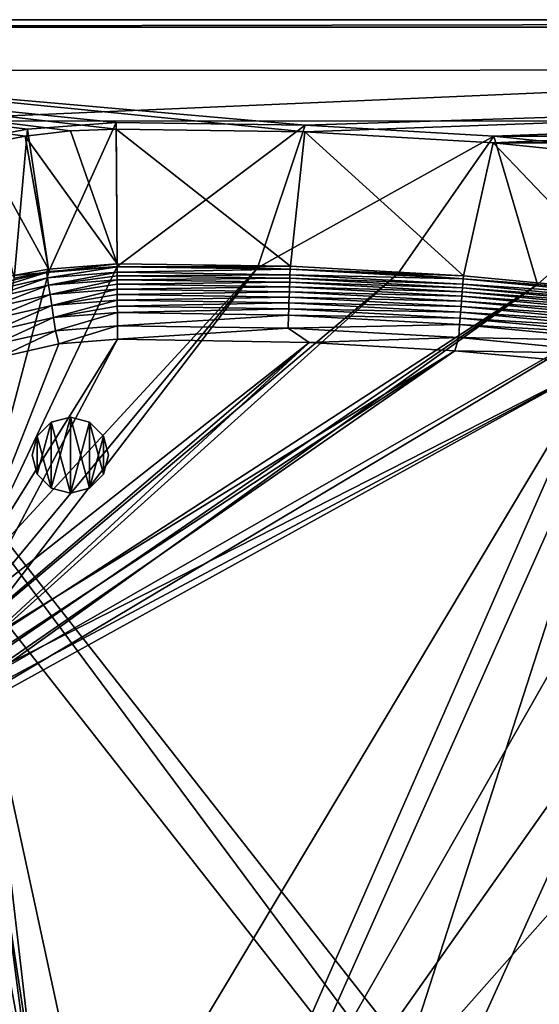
# Model space of a CAD drawing. Header units: metres. Extents: x -1651 to 0, y -1070 to 0.
# Tile 41 of 111: x -1321 to -1116, y -387 to 0. Entities that reach past the tile are written whole.
import ezdxf

# ---------------------------------------------------------------- set-up
doc = ezdxf.new("R2010")
doc.units = ezdxf.units.M

msp = doc.modelspace()

# ---------------------------------------------------------------- linework, layer by layer
at = {"layer": 'None'}
for points in [[(-1300.719116, -43.765892), (-1282.768555, -42.997688), (-1650, 0)], [(-1282.768555, -42.997688), (-1208.617432, -44.136024), (-1650, 0)], [(-1650, 0), (-1208.617432, -44.136024), (0, 0)], [(-1336.210449, -49.231426), (-1318.565063, -45.847534), (-1650, 0)], [(-1318.565063, -45.847534), (-1300.719116, -43.765892), (-1650, 0)], [(0, 0), (0, 0, -45), (-1650, 0)], [(0, 0, -45), (-1650, 0, -45), (-1650, 0)], [(-1650, 0, -45), (0, 0, -45), (-1647.142822, -3, -45)], [(0, 0, -45), (-3, -3, -45), (-1647.142822, -3, -45)], [(-1208.617432, -44.136024), (-1134.583252, -48.452602), (0, 0)], [(0, 0), (-1134.583252, -48.452602), (-423.802948, -47.347477)], [(-3, -3, -3), (-1208.450439, -41.532547, -3), (-1647.142822, -3, -3)], [(-1208.450439, -41.532547, -3), (-1282.784546, -40.389877, -3), (-1647.142822, -3, -3)], [(-1647.142822, -3, -3), (-1282.784546, -40.389877, -3), (-1317.602539, -43.064575, -3)], [(-1317.602539, -43.064575, -3), (-1335.225464, -46.334152, -3), (-1647.142822, -3, -3)], [(-1647.142822, -3, -3), (-1647.142822, -3, -45), (-3, -3, -3)], [(-1647.142822, -3, -45), (-3, -3, -45), (-3, -3, -3)], [(-1134.234009, -45.864342, -3), (-1208.450439, -41.532547, -3), (-3, -3, -3)], [(-422.772034, -44.999176, -3), (-1134.234009, -45.864342, -3), (-3, -3, -3)], [(-1317.602539, -43.064575, -3), (-1282.784546, -40.389877, -3), (-1309.293091, -99.089668, -406)], [(-1282.784546, -40.389877, -3), (-1282.439331, -97.026779, -406), (-1309.293091, -99.089668, -406)], [(-1282.784546, -40.389877, -3), (-1208.450439, -41.532547, -3), (-1282.439331, -97.026779, -406)], [(-1208.450439, -41.532547, -3), (-1227.175903, -97.601654, -406), (-1282.439331, -97.026779, -406)], [(-1208.450439, -41.532547, -3), (-1134.234009, -45.864342, -3), (-1227.175903, -97.601654, -406)], [(-1318.565063, -45.847534), (-1336.210449, -49.231426), (-1309.442993, -98.07914, -377.175201)], [(-1335.225464, -46.334152, -3), (-1317.602539, -43.064575, -3), (-1322.884888, -101.611359, -406)], [(-1317.602539, -43.064575, -3), (-1309.293091, -99.089668, -406), (-1322.884888, -101.611359, -406)], [(-1300.719116, -43.765892), (-1318.565063, -45.847534), (-1282.445557, -96.005219, -377.175201)], [(-1282.445557, -96.005219, -377.175201), (-1318.565063, -45.847534), (-1309.442993, -98.07914, -377.175201)], [(-1282.768555, -42.997688), (-1300.719116, -43.765892), (-1282.445557, -96.005219, -377.175201)], [(-1208.617432, -44.136024), (-1282.768555, -42.997688), (-1214.295288, -96.975586, -377.175201)], [(-1282.768555, -42.997688), (-1282.445557, -96.005219, -377.175201), (-1214.295288, -96.975586, -377.175201)], [(-1134.234009, -45.864342, -3), (-1172.095947, -99.991081, -406), (-1227.175903, -97.601654, -406)], [(-1208.617432, -44.136024), (-1214.295288, -96.975586, -377.175201), (-1146.240845, -100.715622, -377.175201)], [(-1134.583252, -48.452602), (-1208.617432, -44.136024), (-1146.240845, -100.715622, -377.175201)], [(-1172.095947, -99.991081, -406), (-1134.234009, -45.864342, -3), (-1117.12439, -104.191658, -406)], [(-422.772034, -44.999176, -3), (-452.166077, -47.425011, -3), (-1134.234009, -45.864342, -3)], [(-452.166077, -47.425011, -3), (-1060.271729, -53.377277, -3), (-1134.234009, -45.864342, -3)], [(-1134.234009, -45.864342, -3), (-1060.271729, -53.377277, -3), (-1117.12439, -104.191658, -406)], [(-1309.442993, -98.07914, -377.175201), (-1336.210449, -49.231426), (-1323.107544, -100.614326, -377.175201)], [(-1134.583252, -48.452602), (-1146.240845, -100.715622, -377.175201), (-1078.394653, -107.219131, -377.175201)], [(-1134.583252, -48.452602), (-447.228119, -49.1884), (-423.802948, -47.347477)], [(-1134.583252, -48.452602), (-1060.802246, -55.93948), (-447.228119, -49.1884)], [(-1060.802246, -55.93948), (-1134.583252, -48.452602), (-1078.394653, -107.219131, -377.175201)], [(-1117.12439, -104.191658, -406), (-1060.271729, -53.377277, -3), (-1072.084839, -108.994781, -406)], [(-1282.438232, -97.219513, -382.386566), (-1282.445557, -96.005219, -377.175201), (-1310.133911, -99.428307, -382.385681)], [(-1310.133911, -99.428307, -382.385681), (-1282.445557, -96.005219, -377.175201), (-1309.442993, -98.07914, -377.175201)], [(-1282.445557, -96.005219, -377.175201), (-1282.438232, -97.219513, -382.386566), (-1214.295288, -96.975586, -377.175201)], [(-1309.293091, -99.089668, -406), (-1282.439331, -97.026779, -406), (-1341.770264, -221.770325, -406)], [(-1282.439331, -97.026779, -406), (-1227.175903, -97.601654, -406), (-1341.770264, -221.770325, -406)], [(-1341.770264, -221.770325, -406), (-1227.175903, -97.601654, -406), (-1336.091064, -228.928284, -406)], [(-1322.884888, -101.611359, -406), (-1309.293091, -99.089668, -406), (-1341.770264, -221.770325, -406)], [(-1323.107544, -100.614326, -377.175201), (-1337.274292, -105.622787, -382.385681), (-1310.133911, -99.428307, -382.385681)], [(-1310.133911, -99.428307, -382.385681), (-1337.274292, -105.622787, -382.385681), (-1336.650024, -107.655678, -387.314758)], [(-1336.650024, -107.655678, -387.314758), (-1309.812256, -101.530243, -387.314758), (-1310.133911, -99.428307, -382.385681)], [(-1227.175903, -97.601654, -406), (-1332.880127, -235.304947, -406), (-1336.091064, -228.928284, -406)], [(-1227.175903, -97.601654, -406), (-1172.095947, -99.991081, -406), (-1332.880127, -235.304947, -406)], [(-1172.095947, -99.991081, -406), (-1330.743774, -242.735291, -406), (-1332.880127, -235.304947, -406)], [(-1172.095947, -99.991081, -406), (-1117.12439, -104.191658, -406), (-1330.743774, -242.735291, -406)], [(-1309.442993, -98.07914, -377.175201), (-1323.107544, -100.614326, -377.175201), (-1310.133911, -99.428307, -382.385681)], [(-1309.812256, -101.530243, -387.314758), (-1282.438232, -97.219513, -382.386566), (-1310.133911, -99.428307, -382.385681)], [(-1282.425171, -99.348434, -387.314301), (-1282.438232, -97.219513, -382.386566), (-1309.812256, -101.530243, -387.314758)], [(-1309.362915, -104.465813, -391.779236), (-1282.425171, -99.348434, -387.314301), (-1309.812256, -101.530243, -387.314758)], [(-1309.362915, -104.465813, -391.779236), (-1282.416748, -100.733841, -389.614227), (-1282.425171, -99.348434, -387.314301)], [(-1282.438232, -97.219513, -382.386566), (-1214.383667, -98.193672, -382.385681), (-1214.295288, -96.975586, -377.175201)], [(-1282.438232, -97.219513, -382.386566), (-1282.425171, -99.348434, -387.314301), (-1214.383667, -98.193672, -382.385681)], [(-1282.425171, -99.348434, -387.314301), (-1214.457031, -100.31897, -387.314758), (-1214.383667, -98.193672, -382.385681)], [(-1282.425171, -99.348434, -387.314301), (-1282.416748, -100.733841, -389.614227), (-1214.457031, -100.31897, -387.314758)], [(-1282.416748, -100.733841, -389.614227), (-1214.504883, -101.703445, -389.61441), (-1214.457031, -100.31897, -387.314758)], [(-1214.457031, -100.31897, -387.314758), (-1214.504883, -101.703445, -389.61441), (-1146.540283, -104.052643, -387.314758)], [(-1214.383667, -98.193672, -382.385681), (-1214.457031, -100.31897, -387.314758), (-1146.380493, -101.932091, -382.385681)], [(-1214.457031, -100.31897, -387.314758), (-1146.540283, -104.052643, -387.314758), (-1146.380493, -101.932091, -382.385681)], [(-1214.295288, -96.975586, -377.175201), (-1214.383667, -98.193672, -382.385681), (-1146.240845, -100.715622, -377.175201)], [(-1214.383667, -98.193672, -382.385681), (-1146.380493, -101.932091, -382.385681), (-1146.240845, -100.715622, -377.175201)], [(-1335.77832, -110.494804, -391.779236), (-1309.812256, -101.530243, -387.314758), (-1336.650024, -107.655678, -387.314758)], [(-1335.77832, -110.494804, -391.779236), (-1309.362915, -104.465813, -391.779236), (-1309.812256, -101.530243, -387.314758)], [(-1334.688477, -114.044022, -395.641296), (-1309.362915, -104.465813, -391.779236), (-1335.77832, -110.494804, -391.779236)], [(-1334.688477, -114.044022, -395.641296), (-1308.80127, -108.135582, -395.641296), (-1309.362915, -104.465813, -391.779236)], [(-1117.12439, -104.191658, -406), (-1330.077148, -250, -406), (-1330.743774, -242.735291, -406)], [(-1330.077148, -250, -406), (-1117.12439, -104.191658, -406), (-1330.743774, -257.264709, -406)], [(-1117.12439, -104.191658, -406), (-1072.084839, -108.994781, -406), (-1330.743774, -257.264709, -406)], [(-1282.407104, -102.318085, -391.779541), (-1282.416748, -100.733841, -389.614227), (-1309.362915, -104.465813, -391.779236)], [(-1308.80127, -108.135582, -395.641296), (-1282.407104, -102.318085, -391.779541), (-1309.362915, -104.465813, -391.779236)], [(-1308.80127, -108.135582, -395.641296), (-1282.396362, -104.088615, -393.793762), (-1282.407104, -102.318085, -391.779541)], [(-1282.384521, -106.031303, -395.641296), (-1282.396362, -104.088615, -393.793762), (-1308.80127, -108.135582, -395.641296)], [(-1282.416748, -100.733841, -389.614227), (-1282.407104, -102.318085, -391.779541), (-1214.504883, -101.703445, -389.61441)], [(-1282.407104, -102.318085, -391.779541), (-1214.559692, -103.287155, -391.779236), (-1214.504883, -101.703445, -389.61441)], [(-1282.407104, -102.318085, -391.779541), (-1282.396362, -104.088615, -393.793762), (-1214.559692, -103.287155, -391.779236)], [(-1282.396362, -104.088615, -393.793762), (-1214.620728, -105.056458, -393.793457), (-1214.559692, -103.287155, -391.779236)], [(-1282.396362, -104.088615, -393.793762), (-1282.384521, -106.031303, -395.641296), (-1214.620728, -105.056458, -393.793457)], [(-1214.559692, -103.287155, -391.779236), (-1214.620728, -105.056458, -393.793457), (-1146.763428, -107.014198, -391.779236)], [(-1214.504883, -101.703445, -389.61441), (-1214.559692, -103.287155, -391.779236), (-1146.644409, -105.434029, -389.61441)], [(-1214.559692, -103.287155, -391.779236), (-1146.763428, -107.014198, -391.779236), (-1146.644409, -105.434029, -389.61441)], [(-1214.504883, -101.703445, -389.61441), (-1146.644409, -105.434029, -389.61441), (-1146.540283, -104.052643, -387.314758)], [(-1146.540283, -104.052643, -387.314758), (-1146.644409, -105.434029, -389.61441), (-1078.807251, -110.541664, -387.314758)], [(-1146.380493, -101.932091, -382.385681), (-1146.540283, -104.052643, -387.314758), (-1078.561401, -108.429367, -382.385681)], [(-1146.540283, -104.052643, -387.314758), (-1078.807251, -110.541664, -387.314758), (-1078.561401, -108.429367, -382.385681)], [(-1146.240845, -100.715622, -377.175201), (-1146.380493, -101.932091, -382.385681), (-1078.394653, -107.219131, -377.175201)], [(-1146.380493, -101.932091, -382.385681), (-1078.561401, -108.429367, -382.385681), (-1078.394653, -107.219131, -377.175201)], [(-1333.414185, -118.193962, -398.780426), (-1308.80127, -108.135582, -395.641296), (-1334.688477, -114.044022, -395.641296)], [(-1333.414185, -118.193962, -398.780426), (-1308.144653, -112.426483, -398.780426), (-1308.80127, -108.135582, -395.641296)], [(-1308.144653, -112.426483, -398.780426), (-1282.384521, -106.031303, -395.641296), (-1308.80127, -108.135582, -395.641296)], [(-1308.144653, -112.426483, -398.780426), (-1282.371704, -108.131172, -397.307983), (-1282.384521, -106.031303, -395.641296)], [(-1282.358032, -110.372177, -398.780975), (-1282.371704, -108.131172, -397.307983), (-1308.144653, -112.426483, -398.780426)], [(-1282.384521, -106.031303, -395.641296), (-1214.687866, -106.997711, -395.641296), (-1214.620728, -105.056458, -393.793457)], [(-1282.384521, -106.031303, -395.641296), (-1282.371704, -108.131172, -397.307983), (-1214.687866, -106.997711, -395.641296)], [(-1282.371704, -108.131172, -397.307983), (-1214.760376, -109.096619, -397.307617), (-1214.687866, -106.997711, -395.641296)], [(-1282.371704, -108.131172, -397.307983), (-1282.358032, -110.372177, -398.780975), (-1214.760376, -109.096619, -397.307617)], [(-1214.687866, -106.997711, -395.641296), (-1214.760376, -109.096619, -397.307617), (-1147.042358, -110.716469, -395.641296)], [(-1214.620728, -105.056458, -393.793457), (-1214.687866, -106.997711, -395.641296), (-1146.896484, -108.779549, -393.793457)], [(-1214.687866, -106.997711, -395.641296), (-1147.042358, -110.716469, -395.641296), (-1146.896484, -108.779549, -393.793457)], [(-1214.620728, -105.056458, -393.793457), (-1146.896484, -108.779549, -393.793457), (-1146.763428, -107.014198, -391.779236)], [(-1146.763428, -107.014198, -391.779236), (-1146.896484, -108.779549, -393.793457), (-1079.150635, -113.491707, -391.779236)], [(-1146.644409, -105.434029, -389.61441), (-1146.763428, -107.014198, -391.779236), (-1078.967407, -111.917679, -389.61441)], [(-1146.763428, -107.014198, -391.779236), (-1079.150635, -113.491707, -391.779236), (-1078.967407, -111.917679, -389.61441)], [(-1146.644409, -105.434029, -389.61441), (-1078.967407, -111.917679, -389.61441), (-1078.807251, -110.541664, -387.314758)], [(-1330.743774, -257.264709, -406), (-1072.084839, -108.994781, -406), (-1332.880127, -264.695038, -406)], [(-1072.084839, -108.994781, -406), (-1270.322021, -553.53772, -406), (-1332.880127, -264.695038, -406)], [(-1307.41333, -117.204849, -401.100159), (-1282.358032, -110.372177, -398.780975), (-1308.144653, -112.426483, -398.780426)], [(-1282.343628, -112.736855, -400.048492), (-1282.358032, -110.372177, -398.780975), (-1307.41333, -117.204849, -401.100159)], [(-1282.358032, -110.372177, -398.780975), (-1214.837769, -111.336296, -398.780426), (-1214.760376, -109.096619, -397.307617)], [(-1282.358032, -110.372177, -398.780975), (-1282.343628, -112.736855, -400.048492), (-1214.837769, -111.336296, -398.780426)], [(-1282.343628, -112.736855, -400.048492), (-1214.919434, -113.699196, -400.048401), (-1214.837769, -111.336296, -398.780426)], [(-1270.322021, -553.53772, -406), (-1072.084839, -108.994781, -406), (-1226.428955, -587.216003, -406)], [(-1072.084839, -108.994781, -406), (-1013.476501, -117.099854, -406), (-1226.428955, -587.216003, -406)], [(-1214.837769, -111.336296, -398.780426), (-1214.919434, -113.699196, -400.048401), (-1147.36853, -115.045364, -398.780426)], [(-1214.760376, -109.096619, -397.307617), (-1214.837769, -111.336296, -398.780426), (-1147.200195, -112.810692, -397.307617)], [(-1214.837769, -111.336296, -398.780426), (-1147.36853, -115.045364, -398.780426), (-1147.200195, -112.810692, -397.307617)], [(-1214.760376, -109.096619, -397.307617), (-1147.200195, -112.810692, -397.307617), (-1147.042358, -110.716469, -395.641296)], [(-1147.042358, -110.716469, -395.641296), (-1147.200195, -112.810692, -397.307617), (-1079.579956, -117.179573, -395.641296)], [(-1146.896484, -108.779549, -393.793457), (-1147.042358, -110.716469, -395.641296), (-1079.355347, -115.250191, -393.793457)], [(-1147.042358, -110.716469, -395.641296), (-1079.579956, -117.179573, -395.641296), (-1079.355347, -115.250191, -393.793457)], [(-1146.896484, -108.779549, -393.793457), (-1079.355347, -115.250191, -393.793457), (-1079.150635, -113.491707, -391.779236)], [(-1308.144653, -112.426483, -398.780426), (-1333.414185, -118.193962, -398.780426), (-1331.995117, -122.815361, -401.100159)], [(-1307.41333, -117.204849, -401.100159), (-1308.144653, -112.426483, -398.780426), (-1331.995117, -122.815361, -401.100159)], [(-1282.328613, -115.207176, -401.100342), (-1282.343628, -112.736855, -400.048492), (-1307.41333, -117.204849, -401.100159)], [(-1282.328613, -115.207176, -401.100342), (-1307.41333, -117.204849, -401.100159), (-1306.630249, -122.321953, -402.52005)], [(-1282.296997, -120.383163, -402.522797), (-1282.328613, -115.207176, -401.100342), (-1306.630249, -122.321953, -402.52005)], [(-1282.343628, -112.736855, -400.048492), (-1282.328613, -115.207176, -401.100342), (-1214.919434, -113.699196, -400.048401)], [(-1282.328613, -115.207176, -401.100342), (-1215.004761, -116.16777, -401.100159), (-1214.919434, -113.699196, -400.048401)], [(-1282.328613, -115.207176, -401.100342), (-1282.296997, -120.383163, -402.522797), (-1215.004761, -116.16777, -401.100159)], [(-1282.296997, -120.383163, -402.522797), (-1215.183594, -121.341736, -402.52005), (-1215.004761, -116.16777, -401.100159)], [(-1215.004761, -116.16777, -401.100159), (-1215.183594, -121.341736, -402.52005), (-1147.731812, -119.866043, -401.100159)], [(-1214.919434, -113.699196, -400.048401), (-1215.004761, -116.16777, -401.100159), (-1147.546143, -117.402985, -400.048401)], [(-1215.004761, -116.16777, -401.100159), (-1147.731812, -119.866043, -401.100159), (-1147.546143, -117.402985, -400.048401)], [(-1214.919434, -113.699196, -400.048401), (-1147.546143, -117.402985, -400.048401), (-1147.36853, -115.045364, -398.780426)], [(-1147.36853, -115.045364, -398.780426), (-1147.546143, -117.402985, -400.048401), (-1080.081909, -121.491631, -398.780426)], [(-1147.200195, -112.810692, -397.307617), (-1147.36853, -115.045364, -398.780426), (-1079.822754, -119.265648, -397.307617)], [(-1147.36853, -115.045364, -398.780426), (-1080.081909, -121.491631, -398.780426), (-1079.822754, -119.265648, -397.307617)], [(-1147.200195, -112.810692, -397.307617), (-1079.822754, -119.265648, -397.307617), (-1079.579956, -117.179573, -395.641296)], [(-1307.41333, -117.204849, -401.100159), (-1331.995117, -122.815361, -401.100159), (-1330.475464, -127.764366, -402.52005)], [(-1306.630249, -122.321953, -402.52005), (-1307.41333, -117.204849, -401.100159), (-1330.475464, -127.764366, -402.52005)], [(-1226.428955, -587.216003, -406), (-1013.476501, -117.099854, -406), (-1181.447754, -619.426575, -406)], [(-1215.183594, -121.341736, -402.52005), (-1148.120728, -125.028465, -402.52005), (-1147.731812, -119.866043, -401.100159)], [(-1013.476501, -117.099854, -406), (-955.190979, -127.269501, -406), (-1181.447754, -619.426575, -406)], [(-1147.731812, -119.866043, -401.100159), (-1148.120728, -125.028465, -402.52005), (-1080.640869, -126.293556, -401.100159)], [(-1147.546143, -117.402985, -400.048401), (-1147.731812, -119.866043, -401.100159), (-1080.355225, -123.84008, -400.048401)], [(-1147.731812, -119.866043, -401.100159), (-1080.640869, -126.293556, -401.100159), (-1080.355225, -123.84008, -400.048401)], [(-1147.546143, -117.402985, -400.048401), (-1080.355225, -123.84008, -400.048401), (-1080.081909, -121.491631, -398.780426)], [(-1330.475464, -127.764366, -402.52005), (-1328.959839, -132.873413, -403), (-1306.630249, -122.321953, -402.52005)], [(-1328.959839, -132.873413, -403), (-1305.349854, -127.50531, -403), (-1306.630249, -122.321953, -402.52005)], [(-1306.630249, -122.321953, -402.52005), (-1305.349854, -127.50531, -403), (-1282.296997, -120.383163, -402.522797)], [(-1305.349854, -127.50531, -403), (-1282.264526, -125.712708, -403), (-1282.296997, -120.383163, -402.522797)], [(-1282.296997, -120.383163, -402.522797), (-1282.264526, -125.712708, -403), (-1215.183594, -121.341736, -402.52005)], [(-1282.264526, -125.712708, -403), (-1206.900146, -126.978722, -403), (-1215.183594, -121.341736, -402.52005)], [(-1215.183594, -121.341736, -402.52005), (-1206.900146, -126.978722, -403), (-1148.120728, -125.028465, -402.52005)], [(-1282.264526, -125.712708, -403), (-1342.995117, -222.995056, -403), (-1337.562988, -229.841339, -403)], [(-1282.264526, -125.712708, -403), (-1305.349854, -127.50531, -403), (-1342.995117, -222.995056, -403)], [(-1305.349854, -127.50531, -403), (-1328.959839, -132.873413, -403), (-1342.995117, -222.995056, -403)], [(-1206.900146, -126.978722, -403), (-1282.264526, -125.712708, -403), (-1337.562988, -229.841339, -403)], [(-1206.900146, -126.978722, -403), (-1337.562988, -229.841339, -403), (-1334.490601, -235.94249, -403)], [(-1332.446899, -243.050476, -403), (-1206.900146, -126.978722, -403), (-1334.490601, -235.94249, -403)], [(-1149.664185, -130.250336, -403), (-1206.900146, -126.978722, -403), (-1332.446899, -243.050476, -403)], [(-1206.900146, -126.978722, -403), (-1149.664185, -130.250336, -403), (-1148.120728, -125.028465, -402.52005)], [(-1181.447754, -619.426575, -406), (-955.190979, -127.269501, -406), (-1145.369263, -643.685303, -406)], [(-1148.120728, -125.028465, -402.52005), (-1149.664185, -130.250336, -403), (-1081.23938, -131.435898, -402.52005)], [(-1148.120728, -125.028465, -402.52005), (-1081.23938, -131.435898, -402.52005), (-1080.640869, -126.293556, -401.100159)], [(-955.190979, -127.269501, -406), (-1103.928101, -669.917908, -406), (-1145.369263, -643.685303, -406)], [(-1093.557251, -135.405212, -403), (-1149.664185, -130.250336, -403), (-1332.446899, -256.949524, -403)], [(-1149.664185, -130.250336, -403), (-1331.809204, -250, -403), (-1332.446899, -256.949524, -403)], [(-1331.809204, -250, -403), (-1149.664185, -130.250336, -403), (-1332.446899, -243.050476, -403)], [(-1149.664185, -130.250336, -403), (-1093.557251, -135.405212, -403), (-1081.23938, -131.435898, -402.52005)], [(-1334.490601, -264.057495, -403), (-1337.562988, -270.158661, -403), (-1093.557251, -135.405212, -403)], [(-1093.557251, -135.405212, -403), (-1337.562988, -270.158661, -403), (-1304.547363, -487.969818, -403)], [(-1332.446899, -256.949524, -403), (-1334.490601, -264.057495, -403), (-1093.557251, -135.405212, -403)], [(-1304.547363, -487.969818, -403), (-1263.507813, -522.243103, -403), (-1093.557251, -135.405212, -403)], [(-1263.507813, -522.243103, -403), (-1046.447266, -141.236023, -403), (-1093.557251, -135.405212, -403)], [(-1263.507813, -522.243103, -403), (-999.525085, -148.42247, -403), (-1046.447266, -141.236023, -403)], [(-942.473816, -159.040817, -403), (-999.525085, -148.42247, -403), (-1263.507813, -522.243103, -403)], [(-1193.170532, -576.010864, -403), (-942.473816, -159.040817, -403), (-1263.507813, -522.243103, -403)], [(-1193.170532, -576.010864, -403), (-1146.910767, -608.250427, -403), (-942.473816, -159.040817, -403)], [(-1146.910767, -608.250427, -403), (-1103.315796, -636.548584, -403), (-942.473816, -159.040817, -403)], [(-1302.379272, -527.437622, -406), (-1336.091064, -271.071716, -406), (-1332.880127, -264.695038, -406)], [(-1332.880127, -264.695038, -406), (-1270.322021, -553.53772, -406), (-1302.379272, -527.437622, -406)], [(-1337.562988, -270.158661, -403), (-1342.995117, -277.004944, -403), (-1304.547363, -487.969818, -403)], [(-1341.770264, -278.229675, -406), (-1336.091064, -271.071716, -406), (-1302.379272, -527.437622, -406)], [(-1304.547363, -487.969818, -403), (-1342.995117, -277.004944, -403), (-1351.267212, -446.067352, -403)], [(-1341.980347, -493.312286, -406), (-1341.770264, -278.229675, -406), (-1302.379272, -527.437622, -406)]]:
    msp.add_3dface(points, dxfattribs=at)
at = {"layer": 'None01'}
for points in [[(-1373.256226, -19.955652, -410), (-1373.248901, -39.95565, -410), (-906.313965, -19.783819, -410)], [(-906.313965, -19.783819, -410), (-906.313965, -19.783819, -430), (-1373.256226, -19.955652, -410)], [(-906.313965, -19.783819, -430), (-1373.256226, -19.955652, -430), (-1373.256226, -19.955652, -410)], [(-906.313965, -19.783819, -430), (-1373.248901, -39.95565, -430), (-1373.256226, -19.955652, -430)], [(-1373.248901, -39.95565, -410), (-906.306641, -39.783817, -410), (-906.313965, -19.783819, -410)], [(-906.306641, -39.783817, -430), (-1373.248901, -39.95565, -430), (-906.313965, -19.783819, -430)], [(-1373.248901, -39.95565, -410), (-1373.248901, -39.95565, -430), (-906.306641, -39.783817, -410)], [(-1373.248901, -39.95565, -430), (-906.306641, -39.783817, -430), (-906.306641, -39.783817, -410)], [(-1420.450195, -116.977798, -410), (-953.507996, -712.491272, -410), (-1404.711548, -104.637085, -410)], [(-953.507996, -712.491272, -430), (-1420.450195, -116.977798, -430), (-1404.711548, -104.637085, -430)], [(-1404.711548, -104.637085, -410), (-953.507996, -712.491272, -410), (-937.769287, -700.150574, -410)], [(-937.769287, -700.150574, -410), (-937.769287, -700.150574, -430), (-1404.711548, -104.637085, -410)], [(-937.769287, -700.150574, -430), (-1404.711548, -104.637085, -430), (-1404.711548, -104.637085, -410)], [(-953.507996, -712.491272, -430), (-1404.711548, -104.637085, -430), (-937.769287, -700.150574, -430)], [(-953.507996, -712.491272, -410), (-1420.450195, -116.977798, -410), (-953.507996, -712.491272, -430)], [(-1420.450195, -116.977798, -410), (-1420.450195, -116.977798, -430), (-953.507996, -712.491272, -430)]]:
    msp.add_3dface(points, dxfattribs=at)
at = {"layer": 'None012319'}
for points in [[(-1313.799194, -163.790146, -400), (-1308.308838, -158.299759, -400), (-1313.799194, -163.790146, -403)], [(-1308.308838, -158.299759, -400), (-1308.308838, -158.299759, -403), (-1313.799194, -163.790146, -403)], [(-1313.799194, -163.790146, -403), (-1308.308838, -158.299759, -403), (-1308.308838, -184.280518, -403)], [(-1313.799194, -178.790146, -400), (-1308.308838, -158.299759, -400), (-1313.799194, -163.790146, -400)], [(-1313.799194, -178.790146, -400), (-1308.308838, -184.280518, -400), (-1308.308838, -158.299759, -400)], [(-1308.308838, -158.299759, -400), (-1300.808838, -156.290146, -400), (-1308.308838, -158.299759, -403)], [(-1300.808838, -156.290146, -400), (-1300.808838, -156.290146, -403), (-1308.308838, -158.299759, -403)], [(-1308.308838, -158.299759, -403), (-1300.808838, -156.290146, -403), (-1300.808838, -186.290146, -403)], [(-1308.308838, -184.280518, -400), (-1300.808838, -156.290146, -400), (-1308.308838, -158.299759, -400)], [(-1308.308838, -184.280518, -400), (-1300.808838, -186.290146, -400), (-1300.808838, -156.290146, -400)], [(-1308.308838, -158.299759, -403), (-1300.808838, -186.290146, -403), (-1308.308838, -184.280518, -403)], [(-1300.808838, -156.290146, -400), (-1293.308838, -158.299759, -400), (-1300.808838, -156.290146, -403)], [(-1293.308838, -158.299759, -400), (-1293.308838, -158.299759, -403), (-1300.808838, -156.290146, -403)], [(-1300.808838, -156.290146, -403), (-1293.308838, -184.280518, -403), (-1300.808838, -186.290146, -403)], [(-1300.808838, -156.290146, -403), (-1293.308838, -158.299759, -403), (-1293.308838, -184.280518, -403)], [(-1300.808838, -186.290146, -400), (-1293.308838, -158.299759, -400), (-1300.808838, -156.290146, -400)], [(-1300.808838, -186.290146, -400), (-1293.308838, -184.280518, -400), (-1293.308838, -158.299759, -400)], [(-1293.308838, -158.299759, -400), (-1287.818481, -163.790146, -400), (-1293.308838, -158.299759, -403)], [(-1287.818481, -163.790146, -400), (-1287.818481, -163.790146, -403), (-1293.308838, -158.299759, -403)], [(-1293.308838, -158.299759, -403), (-1287.818481, -178.790146, -403), (-1293.308838, -184.280518, -403)], [(-1293.308838, -158.299759, -403), (-1287.818481, -163.790146, -403), (-1287.818481, -178.790146, -403)], [(-1293.308838, -184.280518, -400), (-1287.818481, -163.790146, -400), (-1293.308838, -158.299759, -400)], [(-1315.808838, -171.290146, -400), (-1313.799194, -163.790146, -400), (-1315.808838, -171.290146, -403)], [(-1313.799194, -163.790146, -400), (-1313.799194, -163.790146, -403), (-1315.808838, -171.290146, -403)], [(-1315.808838, -171.290146, -403), (-1313.799194, -163.790146, -403), (-1313.799194, -178.790146, -403)], [(-1315.808838, -171.290146, -400), (-1313.799194, -178.790146, -400), (-1313.799194, -163.790146, -400)], [(-1313.799194, -163.790146, -403), (-1308.308838, -184.280518, -403), (-1313.799194, -178.790146, -403)], [(-1293.308838, -184.280518, -400), (-1287.818481, -178.790146, -400), (-1287.818481, -163.790146, -400)], [(-1287.818481, -163.790146, -400), (-1285.808838, -171.290146, -400), (-1287.818481, -163.790146, -403)], [(-1285.808838, -171.290146, -400), (-1285.808838, -171.290146, -403), (-1287.818481, -163.790146, -403)], [(-1287.818481, -163.790146, -403), (-1285.808838, -171.290146, -403), (-1287.818481, -178.790146, -403)], [(-1287.818481, -178.790146, -400), (-1285.808838, -171.290146, -400), (-1287.818481, -163.790146, -400)], [(-1315.808838, -171.290146, -403), (-1313.799194, -178.790146, -403), (-1315.808838, -171.290146, -400)], [(-1313.799194, -178.790146, -403), (-1313.799194, -178.790146, -400), (-1315.808838, -171.290146, -400)], [(-1287.818481, -178.790146, -403), (-1285.808838, -171.290146, -403), (-1287.818481, -178.790146, -400)], [(-1285.808838, -171.290146, -403), (-1285.808838, -171.290146, -400), (-1287.818481, -178.790146, -400)], [(-1313.799194, -178.790146, -403), (-1308.308838, -184.280518, -403), (-1313.799194, -178.790146, -400)], [(-1308.308838, -184.280518, -403), (-1308.308838, -184.280518, -400), (-1313.799194, -178.790146, -400)], [(-1293.308838, -184.280518, -403), (-1287.818481, -178.790146, -403), (-1293.308838, -184.280518, -400)], [(-1287.818481, -178.790146, -403), (-1287.818481, -178.790146, -400), (-1293.308838, -184.280518, -400)], [(-1308.308838, -184.280518, -403), (-1300.808838, -186.290146, -403), (-1308.308838, -184.280518, -400)], [(-1300.808838, -186.290146, -403), (-1300.808838, -186.290146, -400), (-1308.308838, -184.280518, -400)], [(-1300.808838, -186.290146, -403), (-1293.308838, -184.280518, -403), (-1300.808838, -186.290146, -400)], [(-1293.308838, -184.280518, -403), (-1293.308838, -184.280518, -400), (-1300.808838, -186.290146, -400)]]:
    msp.add_3dface(points, dxfattribs=at)

doc.saveas('drawing.dxf')
